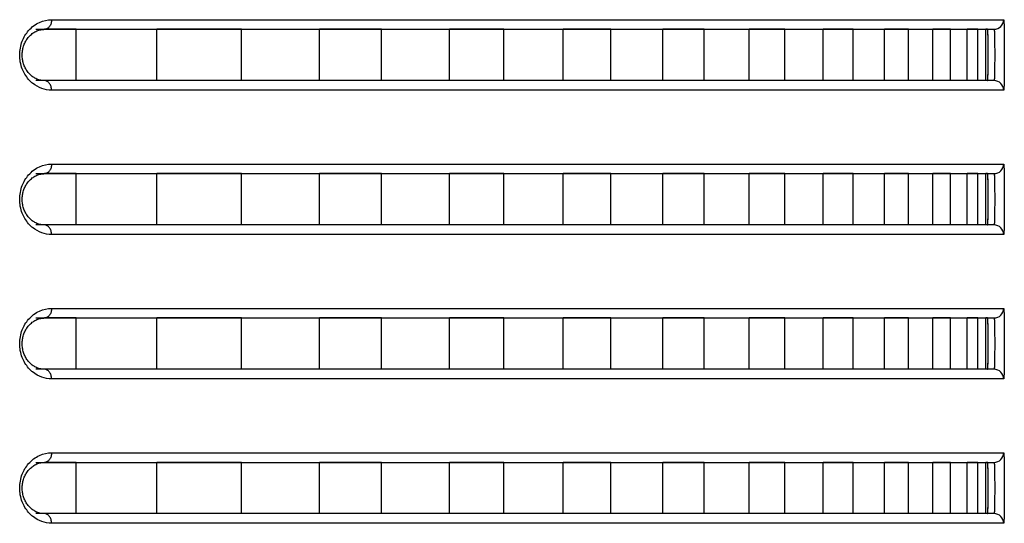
# Model space of a CAD drawing. Header units: millimetres. Extents: x -6054 to 364, y -1866 to 3094.
# Tile 36 of 256: x -5407 to -5377, y 639 to 655. Entities that reach past the tile are written whole.
import ezdxf

# ---------------------------------------------------------------- set-up
doc = ezdxf.new("R2010")
doc.units = ezdxf.units.MM
doc.header["$LTSCALE"] = 65.395
doc.layers.get('0').update_dxf_attribs({"linetype": 'CONTINUOUS'})

msp = doc.modelspace()

# ---------------------------------------------------------------- linework, layer by layer
at = {"linetype": 'Continuous'}
for p, q in [((-5406.487, 654.998), (-5376.798, 654.998)), ((-5406.979, 654.698), (-5377.098, 654.698)), ((-5405.715, 654.698), (-5406.711, 654.698)), ((-5405.715, 654.698), (-5406.711, 654.698)), ((-5405.715, 653.098), (-5405.715, 654.698)), ((-5405.715, 653.098), (-5405.715, 654.698)), ((-5403.202, 653.098), (-5403.202, 654.698)), ((-5403.202, 653.098), (-5403.202, 654.698)), ((-5400.565, 654.698), (-5403.202, 654.698)), ((-5400.565, 654.698), (-5403.202, 654.698)), ((-5400.565, 653.098), (-5400.565, 654.698)), ((-5400.565, 653.098), (-5400.565, 654.698)), ((-5398.136, 653.098), (-5398.136, 654.698)), ((-5398.136, 653.098), (-5398.136, 654.698)), ((-5396.195, 654.698), (-5398.136, 654.698)), ((-5396.195, 654.698), (-5398.136, 654.698)), ((-5396.195, 653.098), (-5396.195, 654.698)), ((-5396.195, 653.098), (-5396.195, 654.698)), ((-5394.079, 653.098), (-5394.079, 654.698)), ((-5394.079, 653.098), (-5394.079, 654.698)), ((-5392.382, 654.698), (-5394.079, 654.698)), ((-5392.382, 654.698), (-5394.079, 654.698)), ((-5392.382, 653.098), (-5392.382, 654.698)), ((-5392.382, 653.098), (-5392.382, 654.698)), ((-5390.53, 653.098), (-5390.53, 654.698)), ((-5390.53, 653.098), (-5390.53, 654.698)), ((-5389.045, 654.698), (-5390.53, 654.698)), ((-5389.045, 654.698), (-5390.53, 654.698)), ((-5389.045, 653.098), (-5389.045, 654.698)), ((-5389.045, 653.098), (-5389.045, 654.698)), ((-5387.426, 653.098), (-5387.426, 654.698)), ((-5387.426, 653.098), (-5387.426, 654.698)), ((-5386.133, 654.698), (-5387.426, 654.698)), ((-5386.133, 654.698), (-5387.426, 654.698)), ((-5386.133, 653.098), (-5386.133, 654.698)), ((-5386.133, 653.098), (-5386.133, 654.698)), ((-5384.732, 653.098), (-5384.732, 654.698)), ((-5384.732, 653.098), (-5384.732, 654.698)), ((-5383.621, 654.698), (-5384.732, 654.698)), ((-5383.621, 654.698), (-5384.732, 654.698)), ((-5383.621, 653.098), (-5383.621, 654.698)), ((-5383.621, 653.098), (-5383.621, 654.698)), ((-5382.428, 653.098), (-5382.428, 654.698)), ((-5382.428, 653.098), (-5382.428, 654.698)), ((-5381.495, 654.698), (-5382.428, 654.698)), ((-5381.495, 654.698), (-5382.428, 654.698)), ((-5381.495, 653.098), (-5381.495, 654.698)), ((-5381.495, 653.098), (-5381.495, 654.698)), ((-5380.514, 653.098), (-5380.514, 654.698)), ((-5380.514, 653.098), (-5380.514, 654.698)), ((-5379.767, 654.698), (-5380.514, 654.698)), ((-5379.767, 654.698), (-5380.514, 654.698)), ((-5379.767, 653.098), (-5379.767, 654.698)), ((-5379.767, 653.098), (-5379.767, 654.698)), ((-5379.008, 653.098), (-5379.008, 654.698)), ((-5379.008, 653.098), (-5379.008, 654.698)), ((-5378.456, 654.698), (-5379.008, 654.698)), ((-5378.456, 654.698), (-5379.008, 654.698)), ((-5378.456, 653.098), (-5378.456, 654.698)), ((-5378.456, 653.098), (-5378.456, 654.698)), ((-5377.935, 653.098), (-5377.935, 654.698)), ((-5377.935, 653.098), (-5377.935, 654.698)), ((-5377.599, 654.698), (-5377.935, 654.698)), ((-5377.599, 654.698), (-5377.935, 654.698)), ((-5377.599, 653.098), (-5377.599, 654.698)), ((-5377.599, 653.098), (-5377.599, 654.698)), ((-5377.351, 653.098), (-5377.351, 654.698)), ((-5377.351, 653.098), (-5377.351, 654.698)), ((-5377.297, 654.698), (-5377.351, 654.698)), ((-5377.297, 654.698), (-5377.351, 654.698)), ((-5377.289, 654.612), (-5377.29, 654.649)), ((-5377.098, 653.098), (-5406.979, 653.098)), ((-5405.715, 653.098), (-5406.711, 653.098)), ((-5405.715, 653.098), (-5406.711, 653.098)), ((-5400.565, 653.098), (-5403.202, 653.098)), ((-5400.565, 653.098), (-5403.202, 653.098)), ((-5396.195, 653.098), (-5398.136, 653.098)), ((-5396.195, 653.098), (-5398.136, 653.098)), ((-5392.382, 653.098), (-5394.079, 653.098)), ((-5392.382, 653.098), (-5394.079, 653.098)), ((-5389.045, 653.098), (-5390.53, 653.098)), ((-5389.045, 653.098), (-5390.53, 653.098)), ((-5386.133, 653.098), (-5387.426, 653.098)), ((-5386.133, 653.098), (-5387.426, 653.098)), ((-5383.621, 653.098), (-5384.732, 653.098)), ((-5383.621, 653.098), (-5384.732, 653.098)), ((-5381.495, 653.098), (-5382.428, 653.098)), ((-5381.495, 653.098), (-5382.428, 653.098)), ((-5379.767, 653.098), (-5380.514, 653.098)), ((-5379.767, 653.098), (-5380.514, 653.098)), ((-5378.456, 653.098), (-5379.008, 653.098)), ((-5378.456, 653.098), (-5379.008, 653.098)), ((-5377.599, 653.098), (-5377.935, 653.098)), ((-5377.599, 653.098), (-5377.935, 653.098)), ((-5377.297, 653.098), (-5377.351, 653.098)), ((-5377.297, 653.098), (-5377.351, 653.098)), ((-5376.798, 652.798), (-5406.487, 652.798)), ((-5406.487, 650.498), (-5376.798, 650.498)), ((-5406.979, 650.198), (-5377.098, 650.198)), ((-5405.715, 650.198), (-5406.711, 650.198)), ((-5405.715, 650.198), (-5406.711, 650.198)), ((-5405.715, 648.598), (-5405.715, 650.198)), ((-5405.715, 648.598), (-5405.715, 650.198)), ((-5403.202, 648.598), (-5403.202, 650.198)), ((-5403.202, 648.598), (-5403.202, 650.198)), ((-5400.565, 650.198), (-5403.202, 650.198)), ((-5400.565, 650.198), (-5403.202, 650.198)), ((-5400.565, 648.598), (-5400.565, 650.198)), ((-5400.565, 648.598), (-5400.565, 650.198)), ((-5398.136, 648.598), (-5398.136, 650.198)), ((-5398.136, 648.598), (-5398.136, 650.198)), ((-5396.195, 650.198), (-5398.136, 650.198)), ((-5396.195, 650.198), (-5398.136, 650.198)), ((-5396.195, 648.598), (-5396.195, 650.198)), ((-5396.195, 648.598), (-5396.195, 650.198)), ((-5394.079, 648.598), (-5394.079, 650.198)), ((-5394.079, 648.598), (-5394.079, 650.198)), ((-5392.382, 650.198), (-5394.079, 650.198)), ((-5392.382, 650.198), (-5394.079, 650.198)), ((-5392.382, 648.598), (-5392.382, 650.198)), ((-5392.382, 648.598), (-5392.382, 650.198)), ((-5390.53, 648.598), (-5390.53, 650.198)), ((-5390.53, 648.598), (-5390.53, 650.198)), ((-5389.045, 650.198), (-5390.53, 650.198)), ((-5389.045, 650.198), (-5390.53, 650.198)), ((-5389.045, 648.598), (-5389.045, 650.198)), ((-5389.045, 648.598), (-5389.045, 650.198)), ((-5387.426, 648.598), (-5387.426, 650.198)), ((-5387.426, 648.598), (-5387.426, 650.198)), ((-5386.133, 650.198), (-5387.426, 650.198)), ((-5386.133, 650.198), (-5387.426, 650.198)), ((-5386.133, 648.598), (-5386.133, 650.198)), ((-5386.133, 648.598), (-5386.133, 650.198)), ((-5384.732, 648.598), (-5384.732, 650.198)), ((-5384.732, 648.598), (-5384.732, 650.198)), ((-5383.621, 650.198), (-5384.732, 650.198)), ((-5383.621, 650.198), (-5384.732, 650.198)), ((-5383.621, 648.598), (-5383.621, 650.198)), ((-5383.621, 648.598), (-5383.621, 650.198)), ((-5382.428, 648.598), (-5382.428, 650.198)), ((-5382.428, 648.598), (-5382.428, 650.198)), ((-5381.495, 650.198), (-5382.428, 650.198)), ((-5381.495, 650.198), (-5382.428, 650.198)), ((-5381.495, 648.598), (-5381.495, 650.198)), ((-5381.495, 648.598), (-5381.495, 650.198)), ((-5380.514, 648.598), (-5380.514, 650.198)), ((-5380.514, 648.598), (-5380.514, 650.198)), ((-5379.767, 650.198), (-5380.514, 650.198)), ((-5379.767, 650.198), (-5380.514, 650.198)), ((-5379.767, 648.598), (-5379.767, 650.198)), ((-5379.767, 648.598), (-5379.767, 650.198)), ((-5379.008, 648.598), (-5379.008, 650.198)), ((-5379.008, 648.598), (-5379.008, 650.198)), ((-5378.456, 650.198), (-5379.008, 650.198)), ((-5378.456, 650.198), (-5379.008, 650.198)), ((-5378.456, 648.598), (-5378.456, 650.198)), ((-5378.456, 648.598), (-5378.456, 650.198)), ((-5377.935, 648.598), (-5377.935, 650.198)), ((-5377.935, 648.598), (-5377.935, 650.198)), ((-5377.599, 650.198), (-5377.935, 650.198)), ((-5377.599, 650.198), (-5377.935, 650.198)), ((-5377.599, 648.598), (-5377.599, 650.198)), ((-5377.599, 648.598), (-5377.599, 650.198)), ((-5377.351, 648.598), (-5377.351, 650.198)), ((-5377.351, 648.598), (-5377.351, 650.198)), ((-5377.297, 650.198), (-5377.351, 650.198)), ((-5377.297, 650.198), (-5377.351, 650.198)), ((-5377.289, 650.112), (-5377.29, 650.149)), ((-5377.098, 648.598), (-5406.979, 648.598)), ((-5405.715, 648.598), (-5406.711, 648.598)), ((-5405.715, 648.598), (-5406.711, 648.598)), ((-5400.565, 648.598), (-5403.202, 648.598)), ((-5400.565, 648.598), (-5403.202, 648.598)), ((-5396.195, 648.598), (-5398.136, 648.598)), ((-5396.195, 648.598), (-5398.136, 648.598)), ((-5392.382, 648.598), (-5394.079, 648.598)), ((-5392.382, 648.598), (-5394.079, 648.598)), ((-5389.045, 648.598), (-5390.53, 648.598)), ((-5389.045, 648.598), (-5390.53, 648.598)), ((-5386.133, 648.598), (-5387.426, 648.598)), ((-5386.133, 648.598), (-5387.426, 648.598)), ((-5383.621, 648.598), (-5384.732, 648.598)), ((-5383.621, 648.598), (-5384.732, 648.598)), ((-5381.495, 648.598), (-5382.428, 648.598)), ((-5381.495, 648.598), (-5382.428, 648.598)), ((-5379.767, 648.598), (-5380.514, 648.598)), ((-5379.767, 648.598), (-5380.514, 648.598)), ((-5378.456, 648.598), (-5379.008, 648.598)), ((-5378.456, 648.598), (-5379.008, 648.598)), ((-5377.599, 648.598), (-5377.935, 648.598)), ((-5377.599, 648.598), (-5377.935, 648.598)), ((-5377.297, 648.598), (-5377.351, 648.598)), ((-5377.297, 648.598), (-5377.351, 648.598)), ((-5376.798, 648.298), (-5406.487, 648.298)), ((-5406.487, 645.998), (-5376.798, 645.998)), ((-5406.979, 645.698), (-5377.098, 645.698)), ((-5405.715, 645.698), (-5406.711, 645.698)), ((-5405.715, 645.698), (-5406.711, 645.698)), ((-5405.715, 644.098), (-5405.715, 645.698)), ((-5405.715, 644.098), (-5405.715, 645.698)), ((-5403.202, 644.098), (-5403.202, 645.698)), ((-5403.202, 644.098), (-5403.202, 645.698)), ((-5400.565, 645.698), (-5403.202, 645.698)), ((-5400.565, 645.698), (-5403.202, 645.698)), ((-5400.565, 644.098), (-5400.565, 645.698)), ((-5400.565, 644.098), (-5400.565, 645.698)), ((-5398.136, 644.098), (-5398.136, 645.698)), ((-5398.136, 644.098), (-5398.136, 645.698)), ((-5396.195, 645.698), (-5398.136, 645.698)), ((-5396.195, 645.698), (-5398.136, 645.698)), ((-5396.195, 644.098), (-5396.195, 645.698)), ((-5396.195, 644.098), (-5396.195, 645.698)), ((-5394.079, 644.098), (-5394.079, 645.698)), ((-5394.079, 644.098), (-5394.079, 645.698)), ((-5392.382, 645.698), (-5394.079, 645.698)), ((-5392.382, 645.698), (-5394.079, 645.698)), ((-5392.382, 644.098), (-5392.382, 645.698)), ((-5392.382, 644.098), (-5392.382, 645.698)), ((-5390.53, 644.098), (-5390.53, 645.698)), ((-5390.53, 644.098), (-5390.53, 645.698)), ((-5389.045, 645.698), (-5390.53, 645.698)), ((-5389.045, 645.698), (-5390.53, 645.698)), ((-5389.045, 644.098), (-5389.045, 645.698)), ((-5389.045, 644.098), (-5389.045, 645.698)), ((-5387.426, 644.098), (-5387.426, 645.698)), ((-5387.426, 644.098), (-5387.426, 645.698)), ((-5386.133, 645.698), (-5387.426, 645.698)), ((-5386.133, 645.698), (-5387.426, 645.698)), ((-5386.133, 644.098), (-5386.133, 645.698)), ((-5386.133, 644.098), (-5386.133, 645.698)), ((-5384.732, 644.098), (-5384.732, 645.698)), ((-5384.732, 644.098), (-5384.732, 645.698)), ((-5383.621, 645.698), (-5384.732, 645.698)), ((-5383.621, 645.698), (-5384.732, 645.698)), ((-5383.621, 644.098), (-5383.621, 645.698)), ((-5383.621, 644.098), (-5383.621, 645.698)), ((-5382.428, 644.098), (-5382.428, 645.698)), ((-5382.428, 644.098), (-5382.428, 645.698)), ((-5381.495, 645.698), (-5382.428, 645.698)), ((-5381.495, 645.698), (-5382.428, 645.698)), ((-5381.495, 644.098), (-5381.495, 645.698)), ((-5381.495, 644.098), (-5381.495, 645.698)), ((-5380.514, 644.098), (-5380.514, 645.698)), ((-5380.514, 644.098), (-5380.514, 645.698)), ((-5379.767, 645.698), (-5380.514, 645.698)), ((-5379.767, 645.698), (-5380.514, 645.698)), ((-5379.767, 644.098), (-5379.767, 645.698)), ((-5379.767, 644.098), (-5379.767, 645.698)), ((-5379.008, 644.098), (-5379.008, 645.698)), ((-5379.008, 644.098), (-5379.008, 645.698)), ((-5378.456, 645.698), (-5379.008, 645.698)), ((-5378.456, 645.698), (-5379.008, 645.698)), ((-5378.456, 644.098), (-5378.456, 645.698)), ((-5378.456, 644.098), (-5378.456, 645.698)), ((-5377.935, 644.098), (-5377.935, 645.698)), ((-5377.935, 644.098), (-5377.935, 645.698)), ((-5377.599, 645.698), (-5377.935, 645.698)), ((-5377.599, 645.698), (-5377.935, 645.698)), ((-5377.599, 644.098), (-5377.599, 645.698)), ((-5377.599, 644.098), (-5377.599, 645.698)), ((-5377.351, 644.098), (-5377.351, 645.698)), ((-5377.351, 644.098), (-5377.351, 645.698)), ((-5377.297, 645.698), (-5377.351, 645.698)), ((-5377.297, 645.698), (-5377.351, 645.698)), ((-5377.289, 645.612), (-5377.29, 645.649)), ((-5377.098, 644.098), (-5406.979, 644.098)), ((-5405.715, 644.098), (-5406.711, 644.098)), ((-5405.715, 644.098), (-5406.711, 644.098)), ((-5400.565, 644.098), (-5403.202, 644.098)), ((-5400.565, 644.098), (-5403.202, 644.098)), ((-5396.195, 644.098), (-5398.136, 644.098)), ((-5396.195, 644.098), (-5398.136, 644.098)), ((-5392.382, 644.098), (-5394.079, 644.098)), ((-5392.382, 644.098), (-5394.079, 644.098)), ((-5389.045, 644.098), (-5390.53, 644.098)), ((-5389.045, 644.098), (-5390.53, 644.098)), ((-5386.133, 644.098), (-5387.426, 644.098)), ((-5386.133, 644.098), (-5387.426, 644.098)), ((-5383.621, 644.098), (-5384.732, 644.098)), ((-5383.621, 644.098), (-5384.732, 644.098)), ((-5381.495, 644.098), (-5382.428, 644.098)), ((-5381.495, 644.098), (-5382.428, 644.098)), ((-5379.767, 644.098), (-5380.514, 644.098)), ((-5379.767, 644.098), (-5380.514, 644.098)), ((-5378.456, 644.098), (-5379.008, 644.098)), ((-5378.456, 644.098), (-5379.008, 644.098)), ((-5377.599, 644.098), (-5377.935, 644.098)), ((-5377.599, 644.098), (-5377.935, 644.098)), ((-5377.297, 644.098), (-5377.351, 644.098)), ((-5377.297, 644.098), (-5377.351, 644.098)), ((-5376.798, 643.798), (-5406.487, 643.798)), ((-5406.487, 641.498), (-5376.798, 641.498)), ((-5406.979, 641.198), (-5377.098, 641.198)), ((-5405.715, 641.198), (-5406.711, 641.198)), ((-5405.715, 641.198), (-5406.711, 641.198)), ((-5405.715, 639.598), (-5405.715, 641.198)), ((-5405.715, 639.598), (-5405.715, 641.198)), ((-5403.202, 639.598), (-5403.202, 641.198)), ((-5403.202, 639.598), (-5403.202, 641.198)), ((-5400.565, 641.198), (-5403.202, 641.198)), ((-5400.565, 641.198), (-5403.202, 641.198)), ((-5400.565, 639.598), (-5400.565, 641.198)), ((-5400.565, 639.598), (-5400.565, 641.198)), ((-5398.136, 639.598), (-5398.136, 641.198)), ((-5398.136, 639.598), (-5398.136, 641.198)), ((-5396.195, 641.198), (-5398.136, 641.198)), ((-5396.195, 641.198), (-5398.136, 641.198)), ((-5396.195, 639.598), (-5396.195, 641.198)), ((-5396.195, 639.598), (-5396.195, 641.198)), ((-5394.079, 639.598), (-5394.079, 641.198)), ((-5394.079, 639.598), (-5394.079, 641.198)), ((-5392.382, 641.198), (-5394.079, 641.198)), ((-5392.382, 641.198), (-5394.079, 641.198)), ((-5392.382, 639.598), (-5392.382, 641.198)), ((-5392.382, 639.598), (-5392.382, 641.198)), ((-5390.53, 639.598), (-5390.53, 641.198)), ((-5390.53, 639.598), (-5390.53, 641.198)), ((-5389.045, 641.198), (-5390.53, 641.198)), ((-5389.045, 641.198), (-5390.53, 641.198)), ((-5389.045, 639.598), (-5389.045, 641.198)), ((-5389.045, 639.598), (-5389.045, 641.198)), ((-5387.426, 639.598), (-5387.426, 641.198)), ((-5387.426, 639.598), (-5387.426, 641.198)), ((-5386.133, 641.198), (-5387.426, 641.198)), ((-5386.133, 641.198), (-5387.426, 641.198)), ((-5386.133, 639.598), (-5386.133, 641.198)), ((-5386.133, 639.598), (-5386.133, 641.198)), ((-5384.732, 639.598), (-5384.732, 641.198)), ((-5384.732, 639.598), (-5384.732, 641.198)), ((-5383.621, 641.198), (-5384.732, 641.198)), ((-5383.621, 641.198), (-5384.732, 641.198)), ((-5383.621, 639.598), (-5383.621, 641.198)), ((-5383.621, 639.598), (-5383.621, 641.198)), ((-5382.428, 639.598), (-5382.428, 641.198)), ((-5382.428, 639.598), (-5382.428, 641.198)), ((-5381.495, 641.198), (-5382.428, 641.198)), ((-5381.495, 641.198), (-5382.428, 641.198)), ((-5381.495, 639.598), (-5381.495, 641.198)), ((-5381.495, 639.598), (-5381.495, 641.198)), ((-5380.514, 639.598), (-5380.514, 641.198)), ((-5380.514, 639.598), (-5380.514, 641.198)), ((-5379.767, 641.198), (-5380.514, 641.198)), ((-5379.767, 641.198), (-5380.514, 641.198)), ((-5379.767, 639.598), (-5379.767, 641.198)), ((-5379.767, 639.598), (-5379.767, 641.198)), ((-5379.008, 639.598), (-5379.008, 641.198)), ((-5379.008, 639.598), (-5379.008, 641.198)), ((-5378.456, 641.198), (-5379.008, 641.198)), ((-5378.456, 641.198), (-5379.008, 641.198)), ((-5378.456, 639.598), (-5378.456, 641.198)), ((-5378.456, 639.598), (-5378.456, 641.198)), ((-5377.935, 639.598), (-5377.935, 641.198)), ((-5377.935, 639.598), (-5377.935, 641.198)), ((-5377.599, 641.198), (-5377.935, 641.198)), ((-5377.599, 641.198), (-5377.935, 641.198)), ((-5377.599, 639.598), (-5377.599, 641.198)), ((-5377.599, 639.598), (-5377.599, 641.198)), ((-5377.351, 639.598), (-5377.351, 641.198)), ((-5377.351, 639.598), (-5377.351, 641.198)), ((-5377.297, 641.198), (-5377.351, 641.198)), ((-5377.297, 641.198), (-5377.351, 641.198)), ((-5377.289, 641.112), (-5377.29, 641.149)), ((-5377.098, 639.598), (-5406.979, 639.598)), ((-5405.715, 639.598), (-5406.711, 639.598)), ((-5405.715, 639.598), (-5406.711, 639.598)), ((-5400.565, 639.598), (-5403.202, 639.598)), ((-5400.565, 639.598), (-5403.202, 639.598)), ((-5396.195, 639.598), (-5398.136, 639.598)), ((-5396.195, 639.598), (-5398.136, 639.598)), ((-5392.382, 639.598), (-5394.079, 639.598)), ((-5392.382, 639.598), (-5394.079, 639.598)), ((-5389.045, 639.598), (-5390.53, 639.598)), ((-5389.045, 639.598), (-5390.53, 639.598)), ((-5386.133, 639.598), (-5387.426, 639.598)), ((-5386.133, 639.598), (-5387.426, 639.598)), ((-5383.621, 639.598), (-5384.732, 639.598)), ((-5383.621, 639.598), (-5384.732, 639.598)), ((-5381.495, 639.598), (-5382.428, 639.598)), ((-5381.495, 639.598), (-5382.428, 639.598)), ((-5379.767, 639.598), (-5380.514, 639.598)), ((-5379.767, 639.598), (-5380.514, 639.598)), ((-5378.456, 639.598), (-5379.008, 639.598)), ((-5378.456, 639.598), (-5379.008, 639.598)), ((-5377.599, 639.598), (-5377.935, 639.598)), ((-5377.599, 639.598), (-5377.935, 639.598)), ((-5377.297, 639.598), (-5377.351, 639.598)), ((-5377.297, 639.598), (-5377.351, 639.598)), ((-5376.798, 639.298), (-5406.487, 639.298))]:
    msp.add_line(p, q, dxfattribs=at)
for points in [[(-5407.032, 653.192), (-5407.06, 653.211), (-5407.088, 653.231), (-5407.115, 653.252), (-5407.14, 653.275), (-5407.165, 653.3), (-5407.189, 653.325), (-5407.212, 653.352), (-5407.234, 653.38), (-5407.254, 653.409), (-5407.273, 653.439), (-5407.291, 653.468), (-5407.307, 653.499), (-5407.322, 653.53), (-5407.336, 653.561), (-5407.348, 653.593), (-5407.359, 653.625), (-5407.369, 653.658), (-5407.377, 653.691), (-5407.385, 653.725), (-5407.391, 653.759), (-5407.395, 653.793), (-5407.399, 653.827), (-5407.401, 653.862), (-5407.401, 653.897), (-5407.401, 653.931), (-5407.399, 653.966), (-5407.395, 654), (-5407.391, 654.035), (-5407.385, 654.069), (-5407.378, 654.102), (-5407.369, 654.135), (-5407.36, 654.168), (-5407.349, 654.2), (-5407.336, 654.232), (-5407.323, 654.264), (-5407.308, 654.294), (-5407.292, 654.325), (-5407.274, 654.355), (-5407.256, 654.384), (-5407.235, 654.413), (-5407.214, 654.441), (-5407.191, 654.468), (-5407.167, 654.494), (-5407.142, 654.518), (-5407.116, 654.541), (-5407.09, 654.563), (-5407.062, 654.583), (-5407.034, 654.601)], [(-5407.034, 654.601), (-5407.006, 654.618), (-5406.976, 654.634), (-5406.947, 654.648), (-5406.916, 654.66), (-5406.886, 654.67)], [(-5406.886, 654.67), (-5406.855, 654.679), (-5406.824, 654.686), (-5406.792, 654.692), (-5406.761, 654.695), (-5406.729, 654.697), (-5406.711, 654.698)], [(-5406.883, 653.124), (-5406.913, 653.134), (-5406.944, 653.146), (-5406.974, 653.16), (-5407.003, 653.175), (-5407.032, 653.192)], [(-5406.711, 653.098), (-5406.725, 653.098), (-5406.757, 653.099), (-5406.789, 653.103), (-5406.82, 653.108), (-5406.851, 653.115), (-5406.883, 653.124)], [(-5407.032, 648.692), (-5407.06, 648.711), (-5407.088, 648.731), (-5407.115, 648.752), (-5407.14, 648.775), (-5407.165, 648.8), (-5407.189, 648.825), (-5407.212, 648.852), (-5407.234, 648.88), (-5407.254, 648.909), (-5407.273, 648.939), (-5407.291, 648.968), (-5407.307, 648.999), (-5407.322, 649.03), (-5407.336, 649.061), (-5407.348, 649.093), (-5407.359, 649.125), (-5407.369, 649.158), (-5407.377, 649.191), (-5407.385, 649.225), (-5407.391, 649.259), (-5407.395, 649.293), (-5407.399, 649.327), (-5407.401, 649.362), (-5407.401, 649.397), (-5407.401, 649.431), (-5407.399, 649.466), (-5407.395, 649.5), (-5407.391, 649.535), (-5407.385, 649.569), (-5407.378, 649.602), (-5407.369, 649.635), (-5407.36, 649.668), (-5407.349, 649.7), (-5407.336, 649.732), (-5407.323, 649.764), (-5407.308, 649.794), (-5407.292, 649.825), (-5407.274, 649.855), (-5407.256, 649.884), (-5407.235, 649.913), (-5407.214, 649.941), (-5407.191, 649.968), (-5407.167, 649.994), (-5407.142, 650.018), (-5407.116, 650.041), (-5407.09, 650.063), (-5407.062, 650.083), (-5407.034, 650.101)], [(-5407.034, 650.101), (-5407.006, 650.118), (-5406.976, 650.134), (-5406.947, 650.148), (-5406.916, 650.16), (-5406.886, 650.17)], [(-5406.886, 650.17), (-5406.855, 650.179), (-5406.824, 650.186), (-5406.792, 650.192), (-5406.761, 650.195), (-5406.729, 650.197), (-5406.711, 650.198)], [(-5406.883, 648.624), (-5406.913, 648.634), (-5406.944, 648.646), (-5406.974, 648.66), (-5407.003, 648.675), (-5407.032, 648.692)], [(-5406.711, 648.598), (-5406.725, 648.598), (-5406.757, 648.599), (-5406.789, 648.603), (-5406.82, 648.608), (-5406.851, 648.615), (-5406.883, 648.624)], [(-5406.886, 645.67), (-5406.855, 645.679), (-5406.824, 645.686), (-5406.792, 645.692), (-5406.761, 645.695), (-5406.729, 645.697), (-5406.711, 645.698)], [(-5407.032, 644.192), (-5407.06, 644.211), (-5407.088, 644.231), (-5407.115, 644.252), (-5407.14, 644.275), (-5407.165, 644.3), (-5407.189, 644.325), (-5407.212, 644.352), (-5407.234, 644.38), (-5407.254, 644.409), (-5407.273, 644.439), (-5407.291, 644.468), (-5407.307, 644.499), (-5407.322, 644.53), (-5407.336, 644.561), (-5407.348, 644.593), (-5407.359, 644.625), (-5407.369, 644.658), (-5407.377, 644.691), (-5407.385, 644.725), (-5407.391, 644.759), (-5407.395, 644.793), (-5407.399, 644.827), (-5407.401, 644.862), (-5407.401, 644.897), (-5407.401, 644.931), (-5407.399, 644.966), (-5407.395, 645), (-5407.391, 645.035), (-5407.385, 645.069), (-5407.378, 645.102), (-5407.369, 645.135), (-5407.36, 645.168), (-5407.349, 645.2), (-5407.336, 645.232), (-5407.323, 645.264), (-5407.308, 645.294), (-5407.292, 645.325), (-5407.274, 645.355), (-5407.256, 645.384), (-5407.235, 645.413), (-5407.214, 645.441), (-5407.191, 645.468), (-5407.167, 645.494), (-5407.142, 645.518), (-5407.116, 645.541), (-5407.09, 645.563), (-5407.062, 645.583), (-5407.034, 645.601)], [(-5407.034, 645.601), (-5407.006, 645.618), (-5406.976, 645.634), (-5406.947, 645.648), (-5406.916, 645.66), (-5406.886, 645.67)], [(-5406.883, 644.124), (-5406.913, 644.134), (-5406.944, 644.146), (-5406.974, 644.16), (-5407.003, 644.175), (-5407.032, 644.192)], [(-5406.711, 644.098), (-5406.725, 644.098), (-5406.757, 644.099), (-5406.789, 644.103), (-5406.82, 644.108), (-5406.851, 644.115), (-5406.883, 644.124)], [(-5407.032, 639.692), (-5407.06, 639.711), (-5407.088, 639.731), (-5407.115, 639.752), (-5407.14, 639.775), (-5407.165, 639.8), (-5407.189, 639.825), (-5407.212, 639.852), (-5407.234, 639.88), (-5407.254, 639.909), (-5407.273, 639.939), (-5407.291, 639.968), (-5407.307, 639.999), (-5407.322, 640.03), (-5407.336, 640.061), (-5407.348, 640.093), (-5407.359, 640.125), (-5407.369, 640.158), (-5407.377, 640.191), (-5407.385, 640.225), (-5407.391, 640.259), (-5407.395, 640.293), (-5407.399, 640.327), (-5407.401, 640.362), (-5407.401, 640.397), (-5407.401, 640.431), (-5407.399, 640.466), (-5407.395, 640.5), (-5407.391, 640.535), (-5407.385, 640.569), (-5407.378, 640.602), (-5407.369, 640.635), (-5407.36, 640.668), (-5407.349, 640.7), (-5407.336, 640.732), (-5407.323, 640.764), (-5407.308, 640.794), (-5407.292, 640.825), (-5407.274, 640.855), (-5407.256, 640.884), (-5407.235, 640.913), (-5407.214, 640.941), (-5407.191, 640.968), (-5407.167, 640.994), (-5407.142, 641.018), (-5407.116, 641.041), (-5407.09, 641.063), (-5407.062, 641.083), (-5407.034, 641.101)], [(-5407.034, 641.101), (-5407.006, 641.118), (-5406.976, 641.134), (-5406.947, 641.148), (-5406.916, 641.16), (-5406.886, 641.17)], [(-5406.886, 641.17), (-5406.855, 641.179), (-5406.824, 641.186), (-5406.792, 641.192), (-5406.761, 641.195), (-5406.729, 641.197), (-5406.711, 641.198)], [(-5406.883, 639.624), (-5406.913, 639.634), (-5406.944, 639.646), (-5406.974, 639.66), (-5407.003, 639.675), (-5407.032, 639.692)], [(-5406.711, 639.598), (-5406.725, 639.598), (-5406.757, 639.599), (-5406.789, 639.603), (-5406.82, 639.608), (-5406.851, 639.615), (-5406.883, 639.624)]]:
    msp.add_lwpolyline(points, dxfattribs=at)
for centre, radius, start, end in [((-5377.098, 654.998), 0.3, 270.0104, 0.0104), ((-5381.474, 654.439), 4.189, 1.7418, 2.3786), ((-5384.645, 654.344), 7.361, 1.2948, 1.7272), ((-5406.412, 653.823), 1.045, 220.9752, 230.592), ((-5377.098, 652.798), 0.3, 359.9896, 89.9896), ((-5377.098, 650.498), 0.3, 270.0104, 0.0104), ((-5381.474, 649.939), 4.189, 1.7418, 2.3786), ((-5384.645, 649.844), 7.361, 1.2948, 1.7272), ((-5406.412, 649.323), 1.045, 220.9752, 230.592), ((-5377.098, 648.298), 0.3, 359.9896, 89.9896), ((-5377.098, 645.998), 0.3, 270.0104, 0.0104), ((-5381.474, 645.439), 4.189, 1.7418, 2.3786), ((-5384.645, 645.344), 7.361, 1.2948, 1.7272), ((-5406.412, 644.823), 1.045, 220.9752, 230.592), ((-5377.098, 643.798), 0.3, 359.9896, 89.9896), ((-5377.098, 641.498), 0.3, 270.0104, 0.0104), ((-5381.474, 640.939), 4.189, 1.7418, 2.3786), ((-5384.645, 640.844), 7.361, 1.2948, 1.7272), ((-5406.412, 640.323), 1.045, 220.9752, 230.592), ((-5377.098, 639.298), 0.3, 359.9896, 89.9896)]:
    msp.add_arc(centre, radius, start, end, dxfattribs=at)
for points, knots in [([(-5407.201, 654.658), (-5407.108, 654.765), (-5406.887, 654.936), (-5406.614, 654.998), (-5406.487, 654.998)], [0, 0, 0, 0, 0.52583, 1, 1, 1, 1]), ([(-5406.487, 654.998), (-5406.487, 654.959), (-5406.497, 654.883), (-5406.545, 654.785), (-5406.618, 654.715), (-5406.681, 654.698), (-5406.711, 654.698)], [0, 0, 0, 0, 0.28207, 0.546536, 0.783879, 1, 1, 1, 1]), ([(-5376.798, 654.998), (-5376.796, 654.998), (-5376.794, 654.987), (-5376.792, 654.974), (-5376.79, 654.947), (-5376.787, 654.911), (-5376.786, 654.865), (-5376.783, 654.786), (-5376.781, 654.666), (-5376.779, 654.502), (-5376.778, 654.314), (-5376.777, 654.11), (-5376.777, 653.898), (-5376.777, 653.685), (-5376.778, 653.481), (-5376.779, 653.293), (-5376.781, 653.129), (-5376.783, 653.009), (-5376.786, 652.93), (-5376.787, 652.884), (-5376.79, 652.849), (-5376.792, 652.821), (-5376.794, 652.808), (-5376.796, 652.798), (-5376.798, 652.798)], [0, 0, 0, 0, 0.002716, 0.009974, 0.021884, 0.038363, 0.059267, 0.084407, 0.146421, 0.222076, 0.308492, 0.402345, 0.499999, 0.597653, 0.691507, 0.777923, 0.853578, 0.915592, 0.940732, 0.961637, 0.978116, 0.990026, 0.997284, 1, 1, 1, 1]), ([(-5407.201, 653.137), (-5407.286, 653.235), (-5407.43, 653.476), (-5407.507, 653.898), (-5407.429, 654.319), (-5407.286, 654.561), (-5407.201, 654.658)], [0, 0, 0, 0, 0.235745, 0.500004, 0.764261, 1, 1, 1, 1]), ([(-5377.29, 654.649), (-5377.291, 654.656), (-5377.292, 654.668), (-5377.293, 654.684), (-5377.295, 654.692), (-5377.296, 654.698), (-5377.297, 654.698)], [0, 0, 0, 0, 0.428964, 0.738693, 0.927721, 1, 1, 1, 1]), ([(-5377.297, 653.098), (-5377.296, 653.098), (-5377.295, 653.105), (-5377.293, 653.115), (-5377.291, 653.135), (-5377.29, 653.161), (-5377.288, 653.194), (-5377.286, 653.252), (-5377.284, 653.339), (-5377.283, 653.459), (-5377.281, 653.595), (-5377.281, 653.743), (-5377.281, 653.898), (-5377.281, 654.052), (-5377.281, 654.2), (-5377.283, 654.336), (-5377.284, 654.456), (-5377.286, 654.543), (-5377.288, 654.601), (-5377.29, 654.634), (-5377.291, 654.66), (-5377.293, 654.681), (-5377.295, 654.69), (-5377.296, 654.698), (-5377.297, 654.698)], [0, 0, 0, 0, 0.002721, 0.01001, 0.021969, 0.038509, 0.059481, 0.084689, 0.146812, 0.222502, 0.308855, 0.402555, 0.5, 0.597445, 0.691145, 0.777498, 0.853188, 0.915311, 0.940519, 0.961491, 0.978031, 0.98999, 0.997279, 1, 1, 1, 1]), ([(-5377.297, 653.098), (-5377.296, 653.098), (-5377.295, 653.105), (-5377.293, 653.115), (-5377.291, 653.135), (-5377.29, 653.161), (-5377.288, 653.194), (-5377.286, 653.252), (-5377.284, 653.339), (-5377.283, 653.459), (-5377.281, 653.595), (-5377.281, 653.743), (-5377.281, 653.898), (-5377.281, 654.052), (-5377.281, 654.2), (-5377.283, 654.336), (-5377.284, 654.456), (-5377.286, 654.543), (-5377.288, 654.601), (-5377.29, 654.634), (-5377.291, 654.66), (-5377.293, 654.681), (-5377.295, 654.69), (-5377.296, 654.698), (-5377.297, 654.698)], [0, 0, 0, 0, 0.002721, 0.01001, 0.021969, 0.038509, 0.059481, 0.084689, 0.146812, 0.222502, 0.308855, 0.402555, 0.5, 0.597445, 0.691145, 0.777498, 0.853188, 0.915311, 0.940519, 0.961491, 0.978031, 0.98999, 0.997279, 1, 1, 1, 1]), ([(-5377.098, 654.698), (-5377.096, 654.698), (-5377.094, 654.691), (-5377.092, 654.68), (-5377.089, 654.66), (-5377.086, 654.621), (-5377.083, 654.554), (-5377.081, 654.456), (-5377.079, 654.336), (-5377.078, 654.2), (-5377.077, 654.052), (-5377.077, 653.898), (-5377.077, 653.743), (-5377.078, 653.595), (-5377.079, 653.459), (-5377.081, 653.339), (-5377.083, 653.241), (-5377.086, 653.174), (-5377.089, 653.135), (-5377.092, 653.115), (-5377.094, 653.105), (-5377.096, 653.098), (-5377.098, 653.098)], [0, 0, 0, 0, 0.002976, 0.01034, 0.022326, 0.038871, 0.085025, 0.147098, 0.222725, 0.309008, 0.402632, 0.499999, 0.597367, 0.690991, 0.777274, 0.852901, 0.914974, 0.961128, 0.977674, 0.98966, 0.997024, 1, 1, 1, 1]), ([(-5377.297, 653.098), (-5377.296, 653.098), (-5377.295, 653.102), (-5377.294, 653.108), (-5377.292, 653.12), (-5377.29, 653.144), (-5377.288, 653.186), (-5377.286, 653.247), (-5377.285, 653.324), (-5377.283, 653.414), (-5377.282, 653.516), (-5377.281, 653.666), (-5377.28, 653.864), (-5377.281, 654.098), (-5377.282, 654.314), (-5377.284, 654.449), (-5377.285, 654.51)], [0, 0, 0, 0, 0.001997, 0.007049, 0.015306, 0.02675, 0.058952, 0.102943, 0.157713, 0.221993, 0.294291, 0.372925, 0.54178, 0.712929, 0.870529, 1, 1, 1, 1]), ([(-5406.487, 652.798), (-5406.487, 652.836), (-5406.497, 652.912), (-5406.545, 653.01), (-5406.618, 653.08), (-5406.681, 653.098), (-5406.711, 653.098)], [0, 0, 0, 0, 0.28207, 0.546536, 0.783879, 1, 1, 1, 1]), ([(-5406.487, 652.798), (-5406.589, 652.798), (-5406.803, 652.836), (-5406.991, 652.945), (-5407.076, 653.015)], [0, 0, 0, 0, 0.482589, 1, 1, 1, 1]), ([(-5407.201, 650.158), (-5407.108, 650.265), (-5406.887, 650.436), (-5406.614, 650.498), (-5406.487, 650.498)], [0, 0, 0, 0, 0.52583, 1, 1, 1, 1]), ([(-5406.487, 650.498), (-5406.487, 650.459), (-5406.497, 650.383), (-5406.545, 650.285), (-5406.618, 650.215), (-5406.681, 650.198), (-5406.711, 650.198)], [0, 0, 0, 0, 0.28207, 0.546536, 0.783879, 1, 1, 1, 1]), ([(-5376.798, 650.498), (-5376.796, 650.498), (-5376.794, 650.487), (-5376.792, 650.474), (-5376.79, 650.447), (-5376.787, 650.411), (-5376.786, 650.365), (-5376.783, 650.286), (-5376.781, 650.166), (-5376.779, 650.002), (-5376.778, 649.814), (-5376.777, 649.61), (-5376.777, 649.398), (-5376.777, 649.185), (-5376.778, 648.981), (-5376.779, 648.793), (-5376.781, 648.629), (-5376.783, 648.509), (-5376.786, 648.43), (-5376.787, 648.384), (-5376.79, 648.349), (-5376.792, 648.321), (-5376.794, 648.308), (-5376.796, 648.298), (-5376.798, 648.298)], [0, 0, 0, 0, 0.002716, 0.009974, 0.021884, 0.038363, 0.059267, 0.084407, 0.146421, 0.222076, 0.308492, 0.402345, 0.499999, 0.597653, 0.691507, 0.777923, 0.853578, 0.915592, 0.940732, 0.961637, 0.978116, 0.990026, 0.997284, 1, 1, 1, 1]), ([(-5407.201, 648.637), (-5407.286, 648.735), (-5407.43, 648.976), (-5407.507, 649.398), (-5407.429, 649.819), (-5407.286, 650.061), (-5407.201, 650.158)], [0, 0, 0, 0, 0.235745, 0.500004, 0.764261, 1, 1, 1, 1]), ([(-5377.29, 650.149), (-5377.291, 650.156), (-5377.292, 650.168), (-5377.293, 650.184), (-5377.295, 650.192), (-5377.296, 650.198), (-5377.297, 650.198)], [0, 0, 0, 0, 0.428964, 0.738693, 0.927721, 1, 1, 1, 1]), ([(-5377.297, 648.598), (-5377.296, 648.598), (-5377.295, 648.605), (-5377.293, 648.615), (-5377.291, 648.635), (-5377.29, 648.661), (-5377.288, 648.694), (-5377.286, 648.752), (-5377.284, 648.839), (-5377.283, 648.959), (-5377.281, 649.095), (-5377.281, 649.243), (-5377.281, 649.398), (-5377.281, 649.552), (-5377.281, 649.7), (-5377.283, 649.836), (-5377.284, 649.956), (-5377.286, 650.043), (-5377.288, 650.101), (-5377.29, 650.134), (-5377.291, 650.16), (-5377.293, 650.181), (-5377.295, 650.19), (-5377.296, 650.198), (-5377.297, 650.198)], [0, 0, 0, 0, 0.002721, 0.01001, 0.021969, 0.038509, 0.059481, 0.084689, 0.146812, 0.222502, 0.308855, 0.402555, 0.5, 0.597445, 0.691145, 0.777498, 0.853188, 0.915311, 0.940519, 0.961491, 0.978031, 0.98999, 0.997279, 1, 1, 1, 1]), ([(-5377.297, 648.598), (-5377.296, 648.598), (-5377.295, 648.605), (-5377.293, 648.615), (-5377.291, 648.635), (-5377.29, 648.661), (-5377.288, 648.694), (-5377.286, 648.752), (-5377.284, 648.839), (-5377.283, 648.959), (-5377.281, 649.095), (-5377.281, 649.243), (-5377.281, 649.398), (-5377.281, 649.552), (-5377.281, 649.7), (-5377.283, 649.836), (-5377.284, 649.956), (-5377.286, 650.043), (-5377.288, 650.101), (-5377.29, 650.134), (-5377.291, 650.16), (-5377.293, 650.181), (-5377.295, 650.19), (-5377.296, 650.198), (-5377.297, 650.198)], [0, 0, 0, 0, 0.002721, 0.01001, 0.021969, 0.038509, 0.059481, 0.084689, 0.146812, 0.222502, 0.308855, 0.402555, 0.5, 0.597445, 0.691145, 0.777498, 0.853188, 0.915311, 0.940519, 0.961491, 0.978031, 0.98999, 0.997279, 1, 1, 1, 1]), ([(-5377.297, 648.598), (-5377.296, 648.598), (-5377.295, 648.602), (-5377.294, 648.608), (-5377.292, 648.62), (-5377.29, 648.644), (-5377.288, 648.686), (-5377.286, 648.747), (-5377.285, 648.824), (-5377.283, 648.914), (-5377.282, 649.016), (-5377.281, 649.166), (-5377.28, 649.364), (-5377.281, 649.598), (-5377.282, 649.814), (-5377.284, 649.949), (-5377.285, 650.01)], [0, 0, 0, 0, 0.001997, 0.007049, 0.015306, 0.02675, 0.058952, 0.102943, 0.157713, 0.221993, 0.294291, 0.372925, 0.54178, 0.712929, 0.870529, 1, 1, 1, 1]), ([(-5377.098, 650.198), (-5377.096, 650.198), (-5377.094, 650.191), (-5377.092, 650.18), (-5377.089, 650.16), (-5377.086, 650.121), (-5377.083, 650.054), (-5377.081, 649.956), (-5377.079, 649.836), (-5377.078, 649.7), (-5377.077, 649.552), (-5377.077, 649.398), (-5377.077, 649.243), (-5377.078, 649.095), (-5377.079, 648.959), (-5377.081, 648.839), (-5377.083, 648.741), (-5377.086, 648.674), (-5377.089, 648.635), (-5377.092, 648.615), (-5377.094, 648.605), (-5377.096, 648.598), (-5377.098, 648.598)], [0, 0, 0, 0, 0.002976, 0.01034, 0.022326, 0.038871, 0.085025, 0.147098, 0.222725, 0.309008, 0.402632, 0.499999, 0.597367, 0.690991, 0.777274, 0.852901, 0.914974, 0.961128, 0.977674, 0.98966, 0.997024, 1, 1, 1, 1]), ([(-5406.487, 648.298), (-5406.589, 648.298), (-5406.803, 648.336), (-5406.991, 648.445), (-5407.076, 648.515)], [0, 0, 0, 0, 0.482589, 1, 1, 1, 1]), ([(-5406.487, 648.298), (-5406.487, 648.336), (-5406.497, 648.412), (-5406.545, 648.51), (-5406.618, 648.58), (-5406.681, 648.598), (-5406.711, 648.598)], [0, 0, 0, 0, 0.28207, 0.546536, 0.783879, 1, 1, 1, 1]), ([(-5407.201, 645.658), (-5407.108, 645.765), (-5406.887, 645.936), (-5406.614, 645.998), (-5406.487, 645.998)], [0, 0, 0, 0, 0.52583, 1, 1, 1, 1]), ([(-5406.487, 645.998), (-5406.487, 645.959), (-5406.497, 645.883), (-5406.545, 645.785), (-5406.618, 645.715), (-5406.681, 645.698), (-5406.711, 645.698)], [0, 0, 0, 0, 0.28207, 0.546536, 0.783879, 1, 1, 1, 1]), ([(-5376.798, 645.998), (-5376.796, 645.998), (-5376.794, 645.987), (-5376.792, 645.974), (-5376.79, 645.947), (-5376.787, 645.911), (-5376.786, 645.865), (-5376.783, 645.786), (-5376.781, 645.666), (-5376.779, 645.502), (-5376.778, 645.314), (-5376.777, 645.11), (-5376.777, 644.898), (-5376.777, 644.685), (-5376.778, 644.481), (-5376.779, 644.293), (-5376.781, 644.129), (-5376.783, 644.009), (-5376.786, 643.93), (-5376.787, 643.884), (-5376.79, 643.849), (-5376.792, 643.821), (-5376.794, 643.808), (-5376.796, 643.798), (-5376.798, 643.798)], [0, 0, 0, 0, 0.002716, 0.009974, 0.021884, 0.038363, 0.059267, 0.084407, 0.146421, 0.222076, 0.308492, 0.402345, 0.499999, 0.597653, 0.691507, 0.777923, 0.853578, 0.915592, 0.940732, 0.961637, 0.978116, 0.990026, 0.997284, 1, 1, 1, 1]), ([(-5377.29, 645.649), (-5377.291, 645.656), (-5377.292, 645.668), (-5377.293, 645.684), (-5377.295, 645.692), (-5377.296, 645.698), (-5377.297, 645.698)], [0, 0, 0, 0, 0.428964, 0.738693, 0.927721, 1, 1, 1, 1]), ([(-5377.297, 644.098), (-5377.296, 644.098), (-5377.295, 644.105), (-5377.293, 644.115), (-5377.291, 644.135), (-5377.29, 644.161), (-5377.288, 644.194), (-5377.286, 644.252), (-5377.284, 644.339), (-5377.283, 644.459), (-5377.281, 644.595), (-5377.281, 644.743), (-5377.281, 644.898), (-5377.281, 645.052), (-5377.281, 645.2), (-5377.283, 645.336), (-5377.284, 645.456), (-5377.286, 645.543), (-5377.288, 645.601), (-5377.29, 645.634), (-5377.291, 645.66), (-5377.293, 645.681), (-5377.295, 645.69), (-5377.296, 645.698), (-5377.297, 645.698)], [0, 0, 0, 0, 0.002721, 0.01001, 0.021969, 0.038509, 0.059481, 0.084689, 0.146812, 0.222502, 0.308855, 0.402555, 0.5, 0.597445, 0.691145, 0.777498, 0.853188, 0.915311, 0.940519, 0.961491, 0.978031, 0.98999, 0.997279, 1, 1, 1, 1]), ([(-5377.297, 644.098), (-5377.296, 644.098), (-5377.295, 644.105), (-5377.293, 644.115), (-5377.291, 644.135), (-5377.29, 644.161), (-5377.288, 644.194), (-5377.286, 644.252), (-5377.284, 644.339), (-5377.283, 644.459), (-5377.281, 644.595), (-5377.281, 644.743), (-5377.281, 644.898), (-5377.281, 645.052), (-5377.281, 645.2), (-5377.283, 645.336), (-5377.284, 645.456), (-5377.286, 645.543), (-5377.288, 645.601), (-5377.29, 645.634), (-5377.291, 645.66), (-5377.293, 645.681), (-5377.295, 645.69), (-5377.296, 645.698), (-5377.297, 645.698)], [0, 0, 0, 0, 0.002721, 0.01001, 0.021969, 0.038509, 0.059481, 0.084689, 0.146812, 0.222502, 0.308855, 0.402555, 0.5, 0.597445, 0.691145, 0.777498, 0.853188, 0.915311, 0.940519, 0.961491, 0.978031, 0.98999, 0.997279, 1, 1, 1, 1]), ([(-5377.098, 645.698), (-5377.096, 645.698), (-5377.094, 645.691), (-5377.092, 645.68), (-5377.089, 645.66), (-5377.086, 645.621), (-5377.083, 645.554), (-5377.081, 645.456), (-5377.079, 645.336), (-5377.078, 645.2), (-5377.077, 645.052), (-5377.077, 644.898), (-5377.077, 644.743), (-5377.078, 644.595), (-5377.079, 644.459), (-5377.081, 644.339), (-5377.083, 644.241), (-5377.086, 644.174), (-5377.089, 644.135), (-5377.092, 644.115), (-5377.094, 644.105), (-5377.096, 644.098), (-5377.098, 644.098)], [0, 0, 0, 0, 0.002976, 0.01034, 0.022326, 0.038871, 0.085025, 0.147098, 0.222725, 0.309008, 0.402632, 0.499999, 0.597367, 0.690991, 0.777274, 0.852901, 0.914974, 0.961128, 0.977674, 0.98966, 0.997024, 1, 1, 1, 1]), ([(-5407.201, 644.137), (-5407.286, 644.235), (-5407.43, 644.476), (-5407.507, 644.898), (-5407.429, 645.319), (-5407.286, 645.561), (-5407.201, 645.658)], [0, 0, 0, 0, 0.235745, 0.500004, 0.764261, 1, 1, 1, 1]), ([(-5377.297, 644.098), (-5377.296, 644.098), (-5377.295, 644.102), (-5377.294, 644.108), (-5377.292, 644.12), (-5377.29, 644.144), (-5377.288, 644.186), (-5377.286, 644.247), (-5377.285, 644.324), (-5377.283, 644.414), (-5377.282, 644.516), (-5377.281, 644.666), (-5377.28, 644.864), (-5377.281, 645.098), (-5377.282, 645.314), (-5377.284, 645.449), (-5377.285, 645.51)], [0, 0, 0, 0, 0.001997, 0.007049, 0.015306, 0.02675, 0.058952, 0.102943, 0.157713, 0.221993, 0.294291, 0.372925, 0.54178, 0.712929, 0.870529, 1, 1, 1, 1]), ([(-5406.487, 643.798), (-5406.589, 643.798), (-5406.803, 643.836), (-5406.991, 643.945), (-5407.076, 644.015)], [0, 0, 0, 0, 0.482589, 1, 1, 1, 1]), ([(-5406.487, 643.798), (-5406.487, 643.836), (-5406.497, 643.912), (-5406.545, 644.01), (-5406.618, 644.08), (-5406.681, 644.098), (-5406.711, 644.098)], [0, 0, 0, 0, 0.28207, 0.546536, 0.783879, 1, 1, 1, 1]), ([(-5407.201, 641.158), (-5407.108, 641.265), (-5406.887, 641.436), (-5406.614, 641.498), (-5406.487, 641.498)], [0, 0, 0, 0, 0.52583, 1, 1, 1, 1]), ([(-5406.487, 641.498), (-5406.487, 641.459), (-5406.497, 641.383), (-5406.545, 641.285), (-5406.618, 641.215), (-5406.681, 641.198), (-5406.711, 641.198)], [0, 0, 0, 0, 0.28207, 0.546536, 0.783879, 1, 1, 1, 1]), ([(-5376.798, 641.498), (-5376.796, 641.498), (-5376.794, 641.487), (-5376.792, 641.474), (-5376.79, 641.447), (-5376.787, 641.411), (-5376.786, 641.365), (-5376.783, 641.286), (-5376.781, 641.166), (-5376.779, 641.002), (-5376.778, 640.814), (-5376.777, 640.61), (-5376.777, 640.398), (-5376.777, 640.185), (-5376.778, 639.981), (-5376.779, 639.793), (-5376.781, 639.629), (-5376.783, 639.509), (-5376.786, 639.43), (-5376.787, 639.384), (-5376.79, 639.349), (-5376.792, 639.321), (-5376.794, 639.308), (-5376.796, 639.298), (-5376.798, 639.298)], [0, 0, 0, 0, 0.002716, 0.009974, 0.021884, 0.038363, 0.059267, 0.084407, 0.146421, 0.222076, 0.308492, 0.402345, 0.499999, 0.597653, 0.691507, 0.777923, 0.853578, 0.915592, 0.940732, 0.961637, 0.978116, 0.990026, 0.997284, 1, 1, 1, 1]), ([(-5407.201, 639.637), (-5407.286, 639.735), (-5407.43, 639.976), (-5407.507, 640.398), (-5407.429, 640.819), (-5407.286, 641.061), (-5407.201, 641.158)], [0, 0, 0, 0, 0.235745, 0.500004, 0.764261, 1, 1, 1, 1]), ([(-5377.29, 641.149), (-5377.291, 641.156), (-5377.292, 641.168), (-5377.293, 641.184), (-5377.295, 641.192), (-5377.296, 641.198), (-5377.297, 641.198)], [0, 0, 0, 0, 0.428964, 0.738693, 0.927721, 1, 1, 1, 1]), ([(-5377.297, 639.598), (-5377.296, 639.598), (-5377.295, 639.605), (-5377.293, 639.615), (-5377.291, 639.635), (-5377.29, 639.661), (-5377.288, 639.694), (-5377.286, 639.752), (-5377.284, 639.839), (-5377.283, 639.959), (-5377.281, 640.095), (-5377.281, 640.243), (-5377.281, 640.398), (-5377.281, 640.552), (-5377.281, 640.7), (-5377.283, 640.836), (-5377.284, 640.956), (-5377.286, 641.043), (-5377.288, 641.101), (-5377.29, 641.134), (-5377.291, 641.16), (-5377.293, 641.181), (-5377.295, 641.19), (-5377.296, 641.198), (-5377.297, 641.198)], [0, 0, 0, 0, 0.002721, 0.01001, 0.021969, 0.038509, 0.059481, 0.084689, 0.146812, 0.222502, 0.308855, 0.402555, 0.5, 0.597445, 0.691145, 0.777498, 0.853188, 0.915311, 0.940519, 0.961491, 0.978031, 0.98999, 0.997279, 1, 1, 1, 1]), ([(-5377.297, 639.598), (-5377.296, 639.598), (-5377.295, 639.605), (-5377.293, 639.615), (-5377.291, 639.635), (-5377.29, 639.661), (-5377.288, 639.694), (-5377.286, 639.752), (-5377.284, 639.839), (-5377.283, 639.959), (-5377.281, 640.095), (-5377.281, 640.243), (-5377.281, 640.398), (-5377.281, 640.552), (-5377.281, 640.7), (-5377.283, 640.836), (-5377.284, 640.956), (-5377.286, 641.043), (-5377.288, 641.101), (-5377.29, 641.134), (-5377.291, 641.16), (-5377.293, 641.181), (-5377.295, 641.19), (-5377.296, 641.198), (-5377.297, 641.198)], [0, 0, 0, 0, 0.002721, 0.01001, 0.021969, 0.038509, 0.059481, 0.084689, 0.146812, 0.222502, 0.308855, 0.402555, 0.5, 0.597445, 0.691145, 0.777498, 0.853188, 0.915311, 0.940519, 0.961491, 0.978031, 0.98999, 0.997279, 1, 1, 1, 1]), ([(-5377.098, 641.198), (-5377.096, 641.198), (-5377.094, 641.191), (-5377.092, 641.18), (-5377.089, 641.16), (-5377.086, 641.121), (-5377.083, 641.054), (-5377.081, 640.956), (-5377.079, 640.836), (-5377.078, 640.7), (-5377.077, 640.552), (-5377.077, 640.398), (-5377.077, 640.243), (-5377.078, 640.095), (-5377.079, 639.959), (-5377.081, 639.839), (-5377.083, 639.741), (-5377.086, 639.674), (-5377.089, 639.635), (-5377.092, 639.615), (-5377.094, 639.605), (-5377.096, 639.598), (-5377.098, 639.598)], [0, 0, 0, 0, 0.002976, 0.01034, 0.022326, 0.038871, 0.085025, 0.147098, 0.222725, 0.309008, 0.402632, 0.499999, 0.597367, 0.690991, 0.777274, 0.852901, 0.914974, 0.961128, 0.977674, 0.98966, 0.997024, 1, 1, 1, 1]), ([(-5377.297, 639.598), (-5377.296, 639.598), (-5377.295, 639.602), (-5377.294, 639.608), (-5377.292, 639.62), (-5377.29, 639.644), (-5377.288, 639.686), (-5377.286, 639.747), (-5377.285, 639.824), (-5377.283, 639.914), (-5377.282, 640.016), (-5377.281, 640.166), (-5377.28, 640.364), (-5377.281, 640.598), (-5377.282, 640.814), (-5377.284, 640.949), (-5377.285, 641.01)], [0, 0, 0, 0, 0.001997, 0.007049, 0.015306, 0.02675, 0.058952, 0.102943, 0.157713, 0.221993, 0.294291, 0.372925, 0.54178, 0.712929, 0.870529, 1, 1, 1, 1]), ([(-5406.487, 639.298), (-5406.487, 639.336), (-5406.497, 639.412), (-5406.545, 639.51), (-5406.618, 639.58), (-5406.681, 639.598), (-5406.711, 639.598)], [0, 0, 0, 0, 0.28207, 0.546536, 0.783879, 1, 1, 1, 1]), ([(-5406.487, 639.298), (-5406.589, 639.298), (-5406.803, 639.336), (-5406.991, 639.445), (-5407.076, 639.515)], [0, 0, 0, 0, 0.482589, 1, 1, 1, 1])]:
    msp.add_open_spline(points, degree=3, knots=knots, dxfattribs=at)

doc.saveas('drawing.dxf')
